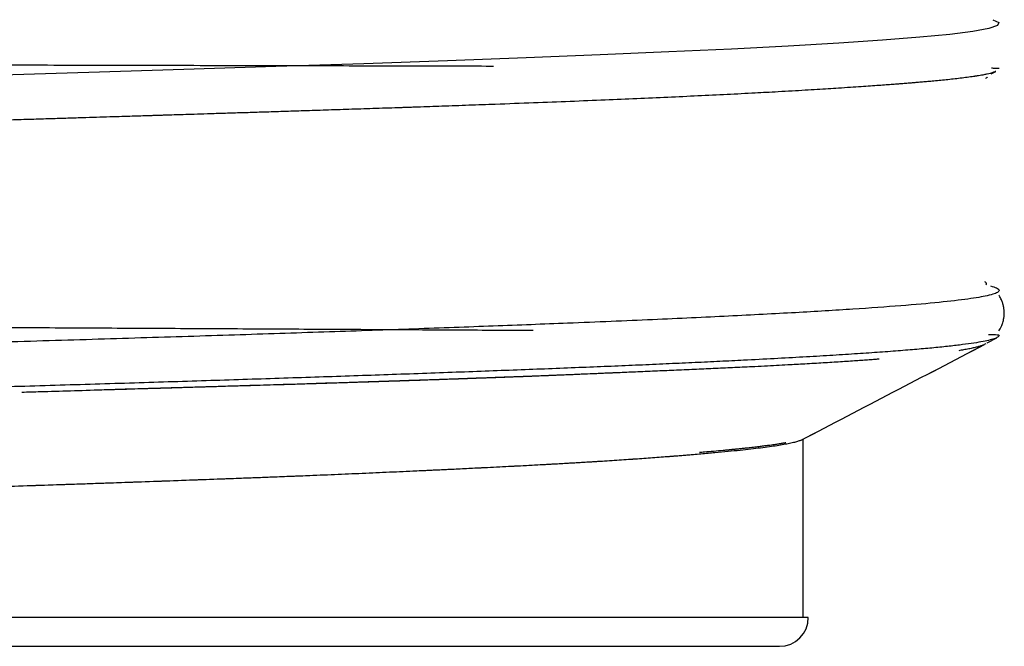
# Model space of a CAD drawing. Header units: millimetres. Extents: x 8 to 914, y 12 to 444.
# Tile 43 of 48: x 811.48 to 818.21, y 371.58 to 375.86. Entities that reach past the tile are written whole.
import ezdxf

# ---------------------------------------------------------------- set-up
doc = ezdxf.new("R2010")
doc.units = ezdxf.units.MM

msp = doc.modelspace()

# ---------------------------------------------------------------- linework, layer by layer
at = {"color": 7, "linetype": 'Continuous', "lineweight": 30}
for p, q in [((818.1213, 375.4942), (818.1524, 375.5104)), ((818.0928, 373.6563), (818.1586, 373.6907)), ((818.0832, 373.65), (818.0778, 373.6458)), ((816.8367, 371.7826), (816.8367, 372.9989)), ((816.8367, 371.7826), (816.8367, 372.9989)), ((816.8712, 371.7797), (798.6421, 371.7797)), ((816.8367, 371.7797), (816.8367, 371.7826)), ((798.8392, 371.5826), (816.6742, 371.5826))]:
    msp.add_line(p, q, dxfattribs=at)
at = {"color": 7, "linetype": 'Continuous', "lineweight": 30, "flags": 128}
msp.add_lwpolyline([(818.1312, 375.8634), (818.1723, 375.8434), (818.1635, 375.8234), (818.1046, 375.8034), (817.9961, 375.7833), (817.8384, 375.7633), (817.6323, 375.7433), (817.3787, 375.7232), (817.0789, 375.7032), (816.7344, 375.6832), (816.3468, 375.6631), (815.9178, 375.6431), (815.4497, 375.623), (814.9447, 375.603), (814.4051, 375.583), (813.8336, 375.5629), (813.2329, 375.5429), (812.6059, 375.5228), (811.9557, 375.5028), (811.2852, 375.4827)], dxfattribs=at)
at = {"color": 7, "linetype": 'Continuous', "lineweight": 30}
msp.add_arc((816.6742, 371.7797), 0.1971, 270, 0, dxfattribs=at)
for points, knots in [([(814.7206, 375.5446), (814.7036, 375.5447), (814.6055, 375.5449), (814.4197, 375.5454), (814.1485, 375.546), (813.8547, 375.5467), (813.5384, 375.5475), (813.2155, 375.5482), (812.8847, 375.549), (812.5464, 375.5497), (812.201, 375.5505), (811.8511, 375.5513), (811.4972, 375.5521), (811.1421, 375.5528), (810.7863, 375.5536), (810.4304, 375.5544), (810.0728, 375.5551), (809.7117, 375.5559), (809.3476, 375.5567), (808.981, 375.5575), (808.6146, 375.5583), (808.2489, 375.5591), (807.8864, 375.5599), (807.5276, 375.5607), (807.1729, 375.5615), (806.8205, 375.5623), (806.4688, 375.5631), (806.1181, 375.5639), (805.7688, 375.5647), (805.4236, 375.5656), (805.0827, 375.5664), (804.7485, 375.5672), (804.4211, 375.568), (804.1009, 375.5689), (803.7861, 375.5697), (803.4752, 375.5705), (803.1684, 375.5714), (802.8663, 375.5722), (802.5708, 375.5731), (802.2822, 375.5739), (802.0024, 375.5748), (801.7315, 375.5756), (801.4694, 375.5765), (801.2147, 375.5774), (800.9564, 375.5783), (800.6959, 375.5792), (800.4345, 375.5802), (800.1834, 375.5812), (799.9427, 375.5821), (799.7125, 375.5831), (799.493, 375.5841), (799.2841, 375.5851), (799.0861, 375.5861), (798.8989, 375.5872), (798.7225, 375.5882), (798.557, 375.5892), (798.4023, 375.5902), (798.2584, 375.5912), (798.1254, 375.5923), (798.0031, 375.5933), (797.8862, 375.5944), (797.7764, 375.5955), (797.6755, 375.5967), (797.5882, 375.5979), (797.5142, 375.5991), (797.4534, 375.6003), (797.4055, 375.6016), (797.3704, 375.6028), (797.3477, 375.604), (797.3373, 375.6052), (797.3388, 375.6065), (797.3519, 375.6077), (797.3765, 375.609), (797.4121, 375.6102), (797.4584, 375.6115), (797.5152, 375.6127), (797.5821, 375.614), (797.6588, 375.6153), (797.7449, 375.6165), (797.8401, 375.6178), (797.944, 375.6191), (798.0625, 375.6205), (798.1969, 375.6219), (798.3488, 375.6234), (798.5048, 375.6249), (798.6156, 375.6259), (798.6681, 375.6264)], [0, 0, 0, 0, 0.0023679, 0.013645, 0.0248815, 0.0380721, 0.0512062, 0.0642839, 0.0773051, 0.090505, 0.1036464, 0.1167293, 0.1297537, 0.1427195, 0.1553969, 0.1680177, 0.1805822, 0.1930901, 0.2057675, 0.2183863, 0.2309466, 0.2434484, 0.2558917, 0.2680557, 0.2801634, 0.2922146, 0.3042093, 0.3163641, 0.3284603, 0.340498, 0.3524772, 0.3643979, 0.3760487, 0.3876431, 0.399181, 0.4106625, 0.4222946, 0.4338683, 0.4453834, 0.45684, 0.4682381, 0.4793756, 0.4904568, 0.5014814, 0.5124496, 0.5248448, 0.5371671, 0.5494164, 0.5615929, 0.5736965, 0.5857271, 0.5976849, 0.6095697, 0.6213816, 0.6331207, 0.6447868, 0.65638, 0.6679003, 0.6793477, 0.6907222, 0.7020238, 0.7148505, 0.7275819, 0.7402182, 0.7527592, 0.765205, 0.7775555, 0.7898109, 0.801971, 0.8140359, 0.8260055, 0.83788, 0.8496592, 0.8613432, 0.8729319, 0.8844255, 0.8958238, 0.9071269, 0.9183348, 0.9294474, 0.9404648, 0.951387, 0.9640091, 0.9765015, 0.9888643, 1, 1, 1, 1]), ([(818.1523, 375.5106), (818.1499, 375.5094), (818.1437, 375.5061), (818.1302, 375.5015), (818.113, 375.4965), (818.094, 375.4919), (818.0688, 375.4865), (818.0463, 375.4825), (818.0296, 375.4797), (818.0242, 375.4788), (818.0186, 375.4779), (818.0129, 375.477), (818.007, 375.4761), (817.9892, 375.4735), (817.9582, 375.4691), (817.9114, 375.4632), (817.8633, 375.4577), (817.8147, 375.4525), (817.7663, 375.4477), (817.7211, 375.4434), (817.6798, 375.4397), (817.6428, 375.4365), (817.6076, 375.4335), (817.5782, 375.4311), (817.5543, 375.4292), (817.5359, 375.4277), (817.5184, 375.4263), (817.5022, 375.4251), (817.4792, 375.4233), (817.447, 375.4208), (817.4029, 375.4175), (817.3523, 375.4138), (817.2949, 375.4097), (817.2301, 375.4052), (817.1574, 375.4003), (817.0826, 375.3954), (817.0067, 375.3906), (816.9308, 375.3859), (816.8486, 375.381), (816.7598, 375.3758), (816.671, 375.3708), (816.5866, 375.3661), (816.4718, 375.36), (816.3183, 375.3521), (816.1189, 375.3423), (815.9132, 375.3328), (815.7017, 375.3234), (815.4796, 375.314), (815.2446, 375.3044), (814.9944, 375.2947), (814.7626, 375.286), (814.5529, 375.2784), (814.3759, 375.2721), (814.2523, 375.2679), (814.1852, 375.2656), (814.1686, 375.265), (814.1519, 375.2644), (814.1352, 375.2638), (814.1185, 375.2633), (814.1017, 375.2627), (814.0849, 375.2621), (814.0169, 375.2598), (813.8999, 375.2559), (813.7351, 375.2505), (813.5778, 375.2453), (813.4284, 375.2405), (813.2873, 375.236), (813.1548, 375.2318), (813.032, 375.2279), (812.9189, 375.2244), (812.8158, 375.2212), (812.722, 375.2183), (812.6404, 375.2157), (812.5706, 375.2136), (812.5247, 375.2121), (812.4971, 375.2113), (812.4854, 375.2109), (812.474, 375.2106), (812.463, 375.2102), (812.4524, 375.2099), (812.4422, 375.2096), (812.4343, 375.2093), (812.4264, 375.2091), (812.4161, 375.2088), (812.3961, 375.2081), (812.3649, 375.2071), (812.3209, 375.2057), (812.2653, 375.204), (812.198, 375.2019), (812.119, 375.1994), (812.0302, 375.1966), (811.932, 375.1935), (811.8247, 375.1902), (811.7065, 375.1866), (811.5773, 375.1826), (811.4368, 375.1783), (811.285, 375.1737), (811.1217, 375.1687), (810.9477, 375.1635), (810.7629, 375.158), (810.5758, 375.1524), (810.4412, 375.1485), (810.3659, 375.1462), (810.3454, 375.1456), (810.3276, 375.1451), (810.3098, 375.1446), (810.2387, 375.1425), (810.1154, 375.1389), (809.906, 375.1328), (809.6675, 375.1259), (809.4019, 375.1182), (809.1466, 375.111), (808.902, 375.1041), (808.6834, 375.0979), (808.4897, 375.0925), (808.3187, 375.0877), (808.1475, 375.083), (807.97, 375.0781), (807.7804, 375.0729), (807.627, 375.0687), (807.5133, 375.0657), (807.4429, 375.0637), (807.3713, 375.0618), (807.2983, 375.0598), (807.224, 375.0578), (807.144, 375.0557), (807.0511, 375.0531), (806.939, 375.0501), (806.8159, 375.0468), (806.6929, 375.0435), (806.58, 375.0404), (806.477, 375.0376), (806.3824, 375.035), (806.2967, 375.0327), (806.2202, 375.0306), (806.1548, 375.0288), (806.1005, 375.0273), (806.0573, 375.0262), (806.028, 375.0254), (806.0017, 375.0246), (805.9706, 375.0238), (805.9281, 375.0226), (805.8815, 375.0213), (805.7896, 375.0188), (805.6049, 375.0136), (805.4371, 375.0089), (805.3295, 375.0058)], [0, 0, 0, 0, 0.007663, 0.019517, 0.028643, 0.038137, 0.047997, 0.061575, 0.0634, 0.065237, 0.067084, 0.068943, 0.070812, 0.072692, 0.085682, 0.097908, 0.109371, 0.12007, 0.130005, 0.139177, 0.14629, 0.152865, 0.158901, 0.164397, 0.167576, 0.170542, 0.173294, 0.175834, 0.178161, 0.183923, 0.190409, 0.197619, 0.205552, 0.214208, 0.223587, 0.23369, 0.242135, 0.251026, 0.260363, 0.270146, 0.280375, 0.288882, 0.296514, 0.315435, 0.334128, 0.352595, 0.370835, 0.388848, 0.407992, 0.427392, 0.447047, 0.460159, 0.473383, 0.485113, 0.486269, 0.487427, 0.488585, 0.489745, 0.490905, 0.492065, 0.493227, 0.49439, 0.506141, 0.517248, 0.527712, 0.537531, 0.546706, 0.555237, 0.563123, 0.570227, 0.576711, 0.582577, 0.587823, 0.591927, 0.595552, 0.5963, 0.597024, 0.597723, 0.598399, 0.59905, 0.599677, 0.60028, 0.600492, 0.601136, 0.602172, 0.604162, 0.606849, 0.610231, 0.614309, 0.619084, 0.624554, 0.630336, 0.636734, 0.643748, 0.651378, 0.659623, 0.668484, 0.677961, 0.688054, 0.698604, 0.709752, 0.720057, 0.721517, 0.722527, 0.723534, 0.724539, 0.725542, 0.735582, 0.745383, 0.76078, 0.775544, 0.789674, 0.803171, 0.816034, 0.825771, 0.835111, 0.844191, 0.853921, 0.864305, 0.875343, 0.87913, 0.882988, 0.886917, 0.890917, 0.894989, 0.899132, 0.904082, 0.910289, 0.917603, 0.924372, 0.930596, 0.936275, 0.941409, 0.946258, 0.950494, 0.954117, 0.957127, 0.959524, 0.961307, 0.962001, 0.963906, 0.9665, 0.969093, 0.971685, 0.981855, 1, 1, 1, 1]), ([(818.175, 375.5297), (818.1737, 375.5299), (818.1712, 375.5303), (818.1536, 375.5308), (818.133, 375.5312), (818.1236, 375.5313)], [0, 0, 0, 0, 0.351156, 0.701153, 1, 1, 1, 1]), ([(818.0941, 375.4713), (818.0937, 375.4707), (818.0926, 375.469), (818.0889, 375.466), (818.0852, 375.4634), (818.0821, 375.462), (818.0817, 375.4618)], [0, 0, 0, 0, 0.174827, 0.543092, 0.945643, 1, 1, 1, 1]), ([(818.1155, 374.0452), (818.1314, 374.0404), (818.1632, 374.0307), (818.1781, 374.0168), (818.1715, 374.0034), (818.1443, 373.9905), (818.0852, 373.9744), (817.9712, 373.9549), (817.7742, 373.9319), (817.512, 373.9088), (817.1844, 373.8854), (816.7917, 373.8618), (816.3346, 373.8379), (815.8144, 373.8139), (815.2722, 373.7912), (814.7232, 373.77), (814.1799, 373.7503), (813.6023, 373.7304), (812.9926, 373.7103), (812.3531, 373.6901), (811.6863, 373.6698), (810.995, 373.6493), (810.2823, 373.6287), (809.5515, 373.6079), (808.806, 373.587), (808.0497, 373.566), (807.2863, 373.5448), (806.5201, 373.5234), (805.7553, 373.5019), (804.9963, 373.4803), (804.2476, 373.4585), (803.5136, 373.4365), (802.7999, 373.4145), (802.1079, 373.3922), (801.6741, 373.3774), (801.4564, 373.3699)], [0, 0, 0, 0, 0.021278, 0.042557, 0.061727, 0.080605, 0.099597, 0.133102, 0.166955, 0.201157, 0.235708, 0.270607, 0.305855, 0.341451, 0.377396, 0.406406, 0.43564, 0.465096, 0.494776, 0.524679, 0.554805, 0.585154, 0.615726, 0.646521, 0.67754, 0.708782, 0.740247, 0.771935, 0.803846, 0.835981, 0.868338, 0.900919, 0.933723, 0.96675, 1, 1, 1, 1]), ([(818.0838, 374.0521), (818.0853, 374.0535), (818.0874, 374.0553), (818.0884, 374.0577), (818.0887, 374.0591), (818.0887, 374.0605), (818.0883, 374.062), (818.0873, 374.0642), (818.0843, 374.0673), (818.0807, 374.0702), (818.0775, 374.0717), (818.0773, 374.0718)], [0, 0, 0, 0, 0.21755, 0.292595, 0.366825, 0.440246, 0.512859, 0.584669, 0.778708, 0.987157, 1, 1, 1, 1]), ([(814.9904, 373.7391), (814.9627, 373.7392), (814.8503, 373.7399), (814.645, 373.7411), (814.3753, 373.7427), (814.0987, 373.7443), (813.8166, 373.7458), (813.5346, 373.7474), (813.2534, 373.7489), (812.9738, 373.7505), (812.6906, 373.752), (812.4041, 373.7535), (812.1088, 373.7551), (811.8049, 373.7567), (811.4924, 373.7584), (811.1778, 373.76), (810.8615, 373.7617), (810.5437, 373.7634), (810.2062, 373.7652), (809.8488, 373.7671), (809.472, 373.7691), (809.0954, 373.7711), (808.7173, 373.7731), (808.3382, 373.7752), (807.9588, 373.7773), (807.5817, 373.7794), (807.2076, 373.7816), (806.839, 373.7837), (806.4763, 373.7858), (806.1199, 373.7879), (805.768, 373.7901), (805.4189, 373.7922), (805.073, 373.7944), (804.7307, 373.7966), (804.3945, 373.7989), (804.0646, 373.8011), (803.7433, 373.8034), (803.4307, 373.8056), (803.1268, 373.8078), (802.8301, 373.8101), (802.5389, 373.8124), (802.2535, 373.8147), (801.9744, 373.817), (801.7032, 373.8193), (801.4403, 373.8217), (801.1871, 373.8241), (800.9437, 373.8264), (800.7099, 373.8288), (800.4842, 373.8311), (800.2571, 373.8336), (800.0298, 373.8362), (799.8035, 373.8389), (799.588, 373.8417), (799.3831, 373.8445), (799.1889, 373.8472), (799.0053, 373.85), (798.8322, 373.8528), (798.6619, 373.8558), (798.4958, 373.8589), (798.3358, 373.8622), (798.1887, 373.8655), (798.0545, 373.8688), (797.9329, 373.8721), (797.8236, 373.8755), (797.7262, 373.8789), (797.6406, 373.8823), (797.5664, 373.8857), (797.5032, 373.8891), (797.4508, 373.8926), (797.4087, 373.8961), (797.3766, 373.8996), (797.3534, 373.9032), (797.3398, 373.9071), (797.3369, 373.911), (797.3446, 373.9151), (797.3624, 373.9191), (797.3898, 373.9232), (797.4262, 373.9273), (797.4726, 373.9316), (797.5294, 373.936), (797.597, 373.9406), (797.673, 373.9452), (797.7567, 373.9499), (797.8491, 373.9547), (797.9502, 373.9596), (798.0598, 373.9647), (798.1751, 373.9697), (798.2956, 373.9749), (798.4116, 373.9797), (798.4905, 373.9829), (798.5251, 373.9843)], [0, 0, 0, 0, 0.003968, 0.016104, 0.028178, 0.040188, 0.052135, 0.064019, 0.075167, 0.086258, 0.097294, 0.108273, 0.119197, 0.130721, 0.142183, 0.153581, 0.164917, 0.176189, 0.187398, 0.200528, 0.213571, 0.226526, 0.239394, 0.252405, 0.265326, 0.278156, 0.290896, 0.303545, 0.31588, 0.328127, 0.340287, 0.352359, 0.364561, 0.376672, 0.388692, 0.400622, 0.412461, 0.424001, 0.435453, 0.446817, 0.458094, 0.469486, 0.480788, 0.491998, 0.503118, 0.514148, 0.524892, 0.535548, 0.546117, 0.556599, 0.568404, 0.580095, 0.591674, 0.60314, 0.614492, 0.625732, 0.636859, 0.647873, 0.660321, 0.672623, 0.684776, 0.696782, 0.708641, 0.720352, 0.731915, 0.743331, 0.7546, 0.765721, 0.776694, 0.78752, 0.798198, 0.808728, 0.820347, 0.831781, 0.84303, 0.854094, 0.864973, 0.875666, 0.886175, 0.89752, 0.908642, 0.91954, 0.930213, 0.940663, 0.951501, 0.962088, 0.972422, 0.982505, 0.992336, 1, 1, 1, 1]), ([(818.1736, 373.7373), (818.1764, 373.7418), (818.1823, 373.7516), (818.1916, 373.7704), (818.201, 373.7948), (818.2074, 373.8213), (818.2103, 373.8465), (818.2105, 373.8689), (818.2086, 373.8879), (818.2058, 373.9028), (818.2034, 373.9129), (818.2014, 373.9202), (818.1975, 373.9326), (818.1899, 373.9517), (818.1808, 373.9704), (818.1738, 373.9803), (818.1722, 373.9825)], [0, 0, 0, 0, 0.065557, 0.143438, 0.241797, 0.3577, 0.438917, 0.522851, 0.605238, 0.655617, 0.695028, 0.723551, 0.741549, 0.837011, 0.963547, 1, 1, 1, 1]), ([(818.1736, 373.7373), (818.1764, 373.7418), (818.1823, 373.7516), (818.1916, 373.7704), (818.201, 373.7948), (818.2074, 373.8213), (818.2103, 373.8465), (818.2105, 373.8689), (818.2086, 373.8879), (818.2058, 373.9028), (818.2034, 373.9129), (818.2014, 373.9202), (818.1975, 373.9326), (818.1899, 373.9517), (818.1808, 373.9704), (818.1738, 373.9803), (818.1722, 373.9825)], [0, 0, 0, 0, 0.065557, 0.143438, 0.241797, 0.3577, 0.438917, 0.522851, 0.605238, 0.655617, 0.695028, 0.723551, 0.741549, 0.837011, 0.963547, 1, 1, 1, 1]), ([(818.175, 373.707), (818.1736, 373.7035), (818.171, 373.6964), (818.1497, 373.6859), (818.1156, 373.6754), (818.0673, 373.6648), (818.0048, 373.6542), (817.9278, 373.6434), (817.8366, 373.6327), (817.7322, 373.6219), (817.6154, 373.6113), (817.4866, 373.6007), (817.3446, 373.5901), (817.1888, 373.5796), (817.0195, 373.5689), (816.8362, 373.5582), (816.6401, 373.5475), (816.4492, 373.5376), (816.2676, 373.5286), (816.0983, 373.5206), (815.9223, 373.5125), (815.7395, 373.5044), (815.5502, 373.4963), (815.3534, 373.4882), (815.1491, 373.4801), (814.9375, 373.4719), (814.7195, 373.4637), (814.4953, 373.4554), (814.265, 373.4471), (814.0321, 373.4388), (813.7971, 373.4307), (813.5602, 373.4226), (813.3184, 373.4146), (813.0718, 373.4065), (812.8205, 373.3984), (812.5634, 373.3903), (812.3006, 373.3822), (812.0323, 373.374), (811.7598, 373.3657), (811.4835, 373.3575), (811.2034, 373.3491), (810.9238, 373.3409), (810.645, 373.3327), (810.3673, 373.3247), (810.0871, 373.3166), (809.8043, 373.3086), (809.5194, 373.3005), (809.231, 373.2925), (808.9393, 373.2843), (808.6446, 373.2761), (808.3485, 373.2678), (808.0512, 373.2595), (807.7529, 373.2512), (807.4581, 373.243), (807.167, 373.2348), (806.8799, 373.2268), (806.5927, 373.2187), (806.3059, 373.2107), (806.0194, 373.2026), (805.7323, 373.1946), (805.4446, 373.1864), (805.1568, 373.1782), (804.8704, 373.1699), (804.5857, 373.1616), (804.3028, 373.1533), (804.0023, 373.1443), (803.6851, 373.1347), (803.3521, 373.1246), (803.024, 373.1144), (802.6995, 373.1043), (802.3797, 373.094), (802.0647, 373.0837), (801.7559, 373.0733), (801.5563, 373.0664), (801.4564, 373.0629)], [0, 0, 0, 0, 0.01631, 0.03262, 0.049016, 0.065413, 0.082078, 0.098743, 0.1155, 0.132257, 0.148567, 0.164877, 0.181274, 0.19767, 0.214335, 0.231, 0.247758, 0.264515, 0.276957, 0.289402, 0.301844, 0.314373, 0.326904, 0.339432, 0.352234, 0.365038, 0.377839, 0.390734, 0.403633, 0.416528, 0.42897, 0.441415, 0.453857, 0.466386, 0.478917, 0.491446, 0.504247, 0.517051, 0.529852, 0.542748, 0.555646, 0.568541, 0.580984, 0.593428, 0.605871, 0.618399, 0.630931, 0.643459, 0.656261, 0.669065, 0.681866, 0.694761, 0.707659, 0.720555, 0.732997, 0.745442, 0.757884, 0.770413, 0.782944, 0.795473, 0.808274, 0.821078, 0.833879, 0.846775, 0.859673, 0.872569, 0.888299, 0.904029, 0.919837, 0.935644, 0.951692, 0.96774, 0.98387, 1, 1, 1, 1]), ([(818.175, 373.707), (818.1738, 373.7074), (818.1716, 373.7082), (818.1522, 373.7094), (818.1297, 373.7104), (818.109, 373.711), (818.1027, 373.7112)], [0, 0, 0, 0, 0.292519, 0.583824, 0.873915, 1, 1, 1, 1]), ([(816.8226, 372.9916), (817.0317, 373.1006), (817.4489, 373.318), (817.8661, 373.5354), (818.0743, 373.6439)], [0, 0, 0, 0, 0.501143, 1, 1, 1, 1]), ([(816.8227, 372.9917), (817.0318, 373.1006), (817.4491, 373.3181), (817.8665, 373.5356), (818.0747, 373.6441)], [0, 0, 0, 0, 0.500975, 1, 1, 1, 1]), ([(818.0741, 373.6441), (818.0711, 373.6426), (818.0637, 373.6388), (818.0466, 373.633), (818.0243, 373.6268), (817.9987, 373.6207), (817.9681, 373.6143), (817.9349, 373.608), (817.9103, 373.604), (817.8991, 373.6022)], [0, 0, 0, 0, 0.11664, 0.28579, 0.425171, 0.57039, 0.721598, 0.872495, 1, 1, 1, 1]), ([(816.7307, 373.5045), (816.7053, 373.5031), (816.6271, 373.4988), (816.5008, 373.4925), (816.356, 373.4855), (816.2245, 373.4795), (816.0908, 373.4736), (815.9579, 373.468), (815.824, 373.4622), (815.6964, 373.4568), (815.6063, 373.4529), (815.5564, 373.4508), (815.5426, 373.4502), (815.5288, 373.4496), (815.5149, 373.449), (815.501, 373.4484), (815.487, 373.4478), (815.4538, 373.4464), (815.3981, 373.444), (815.3166, 373.4406), (815.2253, 373.4369), (815.1241, 373.4329), (815.0125, 373.4285), (814.8904, 373.4239), (814.7677, 373.4193), (814.6459, 373.4149), (814.5263, 373.4106), (814.3996, 373.4062), (814.2654, 373.4016), (814.1332, 373.3971), (814.009, 373.3931), (813.8475, 373.3878), (813.6401, 373.3813), (813.3815, 373.3732), (813.1505, 373.3661), (812.9484, 373.36), (812.7827, 373.355), (812.6672, 373.3515), (812.603, 373.3496), (812.583, 373.349), (812.563, 373.3484), (812.5431, 373.3478), (812.5231, 373.3472), (812.4326, 373.3445), (812.2743, 373.3398), (812.0497, 373.3331), (811.8343, 373.3268), (811.6519, 373.3214), (811.5408, 373.3181), (811.4989, 373.3169)], [0, 0, 0, 0, 0.022301, 0.068526, 0.103192, 0.136495, 0.168434, 0.201646, 0.231256, 0.261073, 0.287478, 0.290452, 0.293427, 0.296404, 0.299383, 0.302364, 0.305347, 0.308331, 0.323593, 0.340652, 0.359499, 0.380127, 0.402524, 0.426677, 0.452571, 0.474125, 0.496734, 0.520385, 0.545066, 0.570763, 0.592337, 0.611778, 0.656563, 0.700648, 0.744086, 0.772424, 0.800513, 0.825036, 0.828234, 0.831429, 0.834621, 0.83781, 0.840996, 0.84418, 0.881068, 0.916155, 0.949454, 0.980975, 1, 1, 1, 1]), ([(817.3555, 373.5443), (817.3461, 373.5436), (817.3234, 373.5418), (817.2861, 373.539), (817.2436, 373.5359), (817.1795, 373.5314), (817.0908, 373.5254), (816.9734, 373.5181), (816.854, 373.5111), (816.7705, 373.5066), (816.7314, 373.5045)], [0, 0, 0, 0, 0.052629, 0.127683, 0.203315, 0.279522, 0.461421, 0.646491, 0.834677, 1, 1, 1, 1]), ([(815.62, 373.4534), (815.6139, 373.4531), (815.5858, 373.4519), (815.5368, 373.4498), (815.4886, 373.4477), (815.4576, 373.4464), (815.4422, 373.4457), (815.4268, 373.445), (815.4115, 373.4444), (815.3963, 373.4437), (815.3627, 373.4423), (815.2938, 373.4394), (815.1946, 373.4353), (815.0848, 373.4308), (814.9965, 373.4274), (814.9245, 373.4246), (814.8682, 373.4225), (814.8108, 373.4204), (814.7509, 373.4182), (814.6875, 373.4159), (814.618, 373.4135), (814.5428, 373.4108), (814.4647, 373.4081), (814.3876, 373.4055), (814.3104, 373.4028), (814.2486, 373.4007), (814.2033, 373.3992), (814.1761, 373.3983), (814.1484, 373.3974), (814.1201, 373.3964), (814.0966, 373.3956), (814.0801, 373.3951), (814.064, 373.3946), (814.0398, 373.3938), (814.0038, 373.3926), (813.9602, 373.3911), (813.9096, 373.3895), (813.8458, 373.3874), (813.7673, 373.3849), (813.6726, 373.3819), (813.5651, 373.3785), (813.4445, 373.3747), (813.3569, 373.3721), (813.3073, 373.3705), (813.3, 373.3703), (813.2926, 373.3701), (813.2852, 373.3699), (813.2776, 373.3696), (813.2698, 373.3694), (813.2496, 373.3688), (813.2022, 373.3674), (813.1274, 373.3651), (813.0345, 373.3624), (812.9391, 373.3595), (812.8388, 373.3566), (812.7342, 373.3535), (812.6215, 373.3503), (812.5379, 373.3479), (812.4865, 373.3464), (812.47, 373.3459), (812.4534, 373.3454), (812.4367, 373.345), (812.4199, 373.3445), (812.403, 373.344), (812.3602, 373.3428), (812.2643, 373.34), (812.15, 373.3367), (812.0666, 373.3343), (812.0427, 373.3336)], [0, 0, 0, 0, 0.006242, 0.028973, 0.049592, 0.054733, 0.059841, 0.064918, 0.069963, 0.074976, 0.079957, 0.103011, 0.142422, 0.175713, 0.207221, 0.225131, 0.242413, 0.259069, 0.277588, 0.29678, 0.316152, 0.339631, 0.363346, 0.384707, 0.406747, 0.430049, 0.437633, 0.445341, 0.453172, 0.461127, 0.469206, 0.47301, 0.475042, 0.482688, 0.493349, 0.505064, 0.519047, 0.535289, 0.557753, 0.583449, 0.612367, 0.644497, 0.679837, 0.681709, 0.683611, 0.685542, 0.687503, 0.689494, 0.691513, 0.693563, 0.705362, 0.728653, 0.751855, 0.77733, 0.802001, 0.828494, 0.856818, 0.886984, 0.891068, 0.895171, 0.899293, 0.903433, 0.907592, 0.911769, 0.915965, 0.939379, 0.982617, 1, 1, 1, 1]), ([(816.8226, 372.9917), (816.8223, 372.9915), (816.8184, 372.9888), (816.8038, 372.9837), (816.7784, 372.9761), (816.7452, 372.9685), (816.7055, 372.9607), (816.6594, 372.9529), (816.6064, 372.945), (816.5465, 372.9372), (816.4796, 372.9292), (816.4055, 372.9211), (816.3239, 372.9128), (816.2348, 372.9044), (816.1387, 372.8958), (816.0355, 372.8871), (815.9253, 372.8783), (815.8097, 372.8696), (815.6892, 372.861), (815.564, 372.8525), (815.4326, 372.8441), (815.295, 372.8358), (815.1513, 372.8276), (815.0007, 372.8193), (814.8433, 372.811), (814.679, 372.8027), (814.5087, 372.7943), (814.3325, 372.7859), (814.1505, 372.7775), (813.9655, 372.7692), (813.7777, 372.761), (813.5876, 372.7529), (813.3926, 372.7449), (813.1928, 372.737), (812.9883, 372.7293), (812.7783, 372.7215), (812.5627, 372.7136), (812.3417, 372.7057), (812.1165, 372.6978), (811.8872, 372.6899), (811.6539, 372.6821), (811.4202, 372.6744), (811.1864, 372.6668), (810.9528, 372.6593), (810.7162, 372.6518), (810.4768, 372.6442), (810.2347, 372.6364), (809.989, 372.6283), (809.7397, 372.62), (809.4871, 372.6117), (809.2324, 372.6035), (808.9759, 372.5951), (808.7177, 372.5867), (808.4618, 372.5782), (808.2084, 372.5698), (807.9577, 372.5614), (807.7063, 372.553), (807.4543, 372.5444), (807.202, 372.5358), (806.9483, 372.5272), (806.6933, 372.5186), (806.4375, 372.51), (806.182, 372.5015), (805.9272, 372.4932), (805.6733, 372.4849), (805.4241, 372.4767), (805.1796, 372.4687), (804.94, 372.4608), (804.702, 372.4529), (804.4658, 372.445), (804.2316, 372.4371), (803.9985, 372.4292), (803.7666, 372.4214), (803.5364, 372.4135), (803.3089, 372.4058), (803.0846, 372.3983), (802.8635, 372.3908), (802.6169, 372.3822), (802.3471, 372.3724), (802.0568, 372.3613), (801.7744, 372.3498), (801.5941, 372.3419), (801.5039, 372.338)], [0, 0, 0, 0, 0.000944, 0.01353, 0.026119, 0.038705, 0.050847, 0.062992, 0.075134, 0.08736, 0.099589, 0.111815, 0.124307, 0.136802, 0.149294, 0.161878, 0.174465, 0.187049, 0.199192, 0.211337, 0.22348, 0.235707, 0.247937, 0.260164, 0.272657, 0.285152, 0.297645, 0.31023, 0.322818, 0.335403, 0.347547, 0.359693, 0.371837, 0.384066, 0.396296, 0.408525, 0.421019, 0.433516, 0.446011, 0.458597, 0.471186, 0.483773, 0.495915, 0.50806, 0.520202, 0.532429, 0.544658, 0.556884, 0.569377, 0.581872, 0.594365, 0.60695, 0.619537, 0.632121, 0.644264, 0.656409, 0.668551, 0.680778, 0.693007, 0.705234, 0.717726, 0.730222, 0.742714, 0.755299, 0.767886, 0.780471, 0.792615, 0.804761, 0.816905, 0.829133, 0.841364, 0.853592, 0.866086, 0.878583, 0.891077, 0.903664, 0.916253, 0.928839, 0.946557, 0.964303, 0.982137, 1, 1, 1, 1]), ([(816.1269, 372.9083), (816.1383, 372.9093), (816.1719, 372.912), (816.2263, 372.9167), (816.2768, 372.9212), (816.3145, 372.9248), (816.3394, 372.9272), (816.3645, 372.9296), (816.3896, 372.9322), (816.4153, 372.9348), (816.444, 372.9379), (816.4783, 372.9417), (816.5153, 372.946), (816.5508, 372.9503), (816.5813, 372.9542), (816.6072, 372.9577), (816.6291, 372.9607), (816.6472, 372.9634), (816.6618, 372.9656), (816.673, 372.9673), (816.6803, 372.9685), (816.686, 372.9694), (816.6918, 372.9703), (816.6994, 372.9716), (816.7075, 372.973), (816.7134, 372.974), (816.7163, 372.9745), (816.7168, 372.9746)], [0, 0, 0, 0, 0.042814, 0.125341, 0.214435, 0.249742, 0.285983, 0.323159, 0.361269, 0.400314, 0.443247, 0.499264, 0.570716, 0.635716, 0.694263, 0.746357, 0.792767, 0.832485, 0.865512, 0.891847, 0.91149, 0.918012, 0.933614, 0.954396, 0.975176, 0.995954, 1, 1, 1, 1]), ([(816.0985, 372.8925), (816.0797, 372.8909), (816.0282, 372.8865), (815.9366, 372.8792), (815.8242, 372.8707), (815.7051, 372.8621), (815.579, 372.8535), (815.4457, 372.8449), (815.3053, 372.8364), (815.1584, 372.828), (815.0052, 372.8196), (814.8456, 372.8112), (814.6821, 372.8029), (814.5151, 372.7947), (814.345, 372.7865), (814.1694, 372.7784), (813.9884, 372.7702), (813.8023, 372.762), (813.61, 372.7538), (813.4118, 372.7457), (813.2075, 372.7376), (812.9983, 372.7297), (812.7843, 372.7218), (812.5657, 372.7138), (812.3458, 372.7059), (812.1248, 372.6981), (811.9032, 372.6905), (811.6779, 372.6829), (811.4491, 372.6753), (811.2168, 372.6678), (810.9802, 372.6602), (810.7393, 372.6525), (810.4943, 372.6447), (810.2465, 372.6367), (809.9961, 372.6285), (809.7432, 372.6201), (809.4916, 372.6119), (809.2417, 372.6038), (808.9937, 372.5957), (808.7441, 372.5875), (808.4932, 372.5793), (808.2412, 372.5709), (807.9869, 372.5624), (807.7307, 372.5538), (807.4726, 372.545), (807.2141, 372.5362), (806.9555, 372.5274), (806.6969, 372.5187), (806.4421, 372.5101), (806.1914, 372.5018), (805.9448, 372.4938), (805.6991, 372.4857), (805.4544, 372.4777), (805.2109, 372.4697), (804.9676, 372.4617), (804.7248, 372.4537), (804.4827, 372.4456), (804.2427, 372.4375), (804.0049, 372.4295), (803.7696, 372.4215), (803.5228, 372.413), (803.2653, 372.4044), (802.9981, 372.3954), (802.736, 372.3864), (802.4782, 372.3772), (802.2254, 372.3678), (801.9778, 372.3581), (801.7364, 372.3482), (801.5814, 372.3414), (801.5039, 372.338)], [0, 0, 0, 0, 0.008187, 0.022541, 0.036994, 0.051449, 0.065902, 0.080669, 0.09544, 0.110207, 0.125083, 0.139962, 0.154837, 0.169194, 0.183553, 0.197909, 0.212365, 0.226824, 0.24128, 0.25605, 0.270824, 0.285594, 0.300473, 0.315356, 0.330235, 0.34459, 0.358947, 0.373302, 0.387757, 0.402214, 0.416669, 0.431438, 0.44621, 0.460979, 0.475856, 0.490737, 0.505615, 0.519969, 0.534326, 0.54868, 0.563134, 0.577591, 0.592044, 0.606813, 0.621584, 0.636352, 0.651229, 0.666109, 0.680986, 0.695342, 0.709701, 0.724057, 0.738512, 0.752971, 0.767427, 0.782197, 0.796971, 0.811741, 0.82662, 0.841502, 0.856381, 0.87412, 0.891858, 0.90968, 0.927502, 0.945583, 0.963663, 0.981831, 1, 1, 1, 1])]:
    msp.add_open_spline(points, degree=3, knots=knots, dxfattribs=at)

doc.saveas('drawing.dxf')
